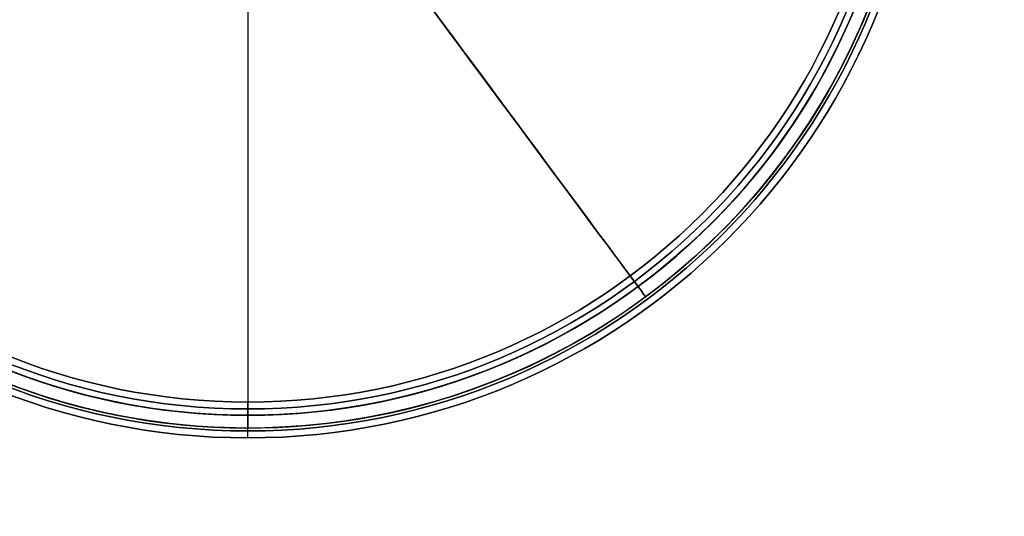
# Model space of a CAD drawing. Header units: millimetres. Extents: x -131 to 131, y -178 to 83.
# Tile 15 of 142: x -39 to 131, y -178 to -92. Entities that reach past the tile are written whole.
import ezdxf

# ---------------------------------------------------------------- set-up
doc = ezdxf.new("R2010")
doc.units = ezdxf.units.MM
for name, color, linetype, true_color in [('IGES level 21', 7, 'Continuous', 0xcad1ee), ('IGES level 34', 7, 'Continuous', 0xcad1ee), ('IGES level 4', 7, 'Continuous', 0xcad1ee)]:
    doc.layers.add(name, color=color, linetype=linetype, true_color=true_color)

# ---------------------------------------------------------------- blocks, each defined once
blk = doc.blocks.new('DOME S')
at = {"layer": 'IGES level 21', "extrusion": (-0.803402, -0.595438, 0)}
for radius in [115.5, 115.5, 113.3, 113.3]:
    blk.add_circle((5.52, 133.22, 5.08), radius, dxfattribs=at)
at = {"layer": 'IGES level 21', "extrusion": (0, 0, -1)}
for centre, radius, start, end in [((0.8, -7.46, -132.72), 113.3, 53.4562, 233.4562), ((0.8, -7.46, -134.22), 115.5, 90, 270), ((0.8, -7.46, -134.22), 115.5, 90, 270), ((0.8, -7.46, -134.22), 113.3, 90, 270), ((0.8, -7.46, -134.22), 113.3, 90, 270), ((0.8, -7.46, -132.72), 113.3, 233.4562, 53.4562), ((0.8, -7.46, -133.22), 115.5, 143.4562, 323.4562), ((0.8, -7.46, -133.22), 115.5, 143.4562, 323.4562), ((0.8, -7.46, -133.22), 113.3, 143.4562, 323.4562), ((0.8, -7.46, -133.22), 113.3, 143.4562, 323.4562), ((0.8, -7.46, -134.72), 115.5, 180, 360)]:
    blk.add_arc(centre, radius, start, end, dxfattribs=at)
at = {"layer": 'IGES level 21'}
for centre, radius, start, end in [((-0.8, -7.46, 133.22), 115.5, 36.5438, 216.5438), ((-0.8, -7.46, 133.22), 115.5, 36.5438, 216.5438), ((-0.8, -7.46, 134.22), 115.5, 90, 270), ((-0.8, -7.46, 134.22), 115.5, 90, 270), ((-0.8, -7.46, 132.72), 115.5, 306.5438, 126.5438), ((-0.8, -7.46, 133.22), 113.3, 36.5438, 216.5438), ((-0.8, -7.46, 133.22), 113.3, 36.5438, 216.5438), ((-0.8, -7.46, 134.22), 113.3, 90, 270), ((-0.8, -7.46, 134.22), 113.3, 90, 270), ((-0.8, -7.46, 132.72), 115.5, 126.5438, 306.5438), ((-0.8, -7.46, 134.72), 113.3, 180, 0)]:
    blk.add_arc(centre, radius, start, end, dxfattribs=at)
at = {"layer": 'IGES level 21', "extrusion": (-1, 0, 0)}
for radius in [115.5, 115.5, 113.3, 113.3]:
    blk.add_arc((7.46, 134.22, 0.8), radius, 180, 0, dxfattribs=at)
at = {"layer": 'IGES level 21', "extrusion": (1, 0, 0)}
for radius in [115.5, 115.5, 113.3, 113.3]:
    blk.add_arc((-7.46, 134.22, -0.8), radius, 0, 180, dxfattribs=at)
at = {"layer": 'IGES level 21', "extrusion": (0.595438, -0.803402, -1.05637e-17)}
blk.add_arc((-5.08, 133.22, 5.52), 115.5, 0, 180, dxfattribs=at)
blk.add_arc((-5.08, 133.22, 5.52), 115.5, 0, 180, dxfattribs=at)
at = {"layer": 'IGES level 21', "extrusion": (-0.595438, 0.803402, -1.05637e-17)}
blk.add_arc((5.08, 133.22, -5.52), 115.5, 180, 0, dxfattribs=at)
blk.add_arc((5.08, 133.22, -5.52), 115.5, 180, 0, dxfattribs=at)
at = {"layer": 'IGES level 21', "extrusion": (0.595438, -0.803402, -1.01288e-17)}
blk.add_arc((-5.08, 133.22, 5.52), 113.3, 0, 180, dxfattribs=at)
blk.add_arc((-5.08, 133.22, 5.52), 113.3, 0, 180, dxfattribs=at)
at = {"layer": 'IGES level 21', "extrusion": (-0.595438, 0.803402, -1.01288e-17)}
blk.add_arc((5.08, 133.22, -5.52), 113.3, 180, 0, dxfattribs=at)
blk.add_arc((5.08, 133.22, -5.52), 113.3, 180, 0, dxfattribs=at)
at = {"layer": 'IGES level 21'}
for points in [[(67.97, -100.25, 132.72), (66.66, -98.48, 132.72)], [(-0.8, -122.96, 134.72), (-0.8, -120.76, 134.72)]]:
    blk.add_open_spline(points, degree=1, dxfattribs=at)
at = {"layer": 'IGES level 34'}
for centre, radius, start, end in [((-0.8, -7.46, 128.72), 117.2, 90, 270), ((-0.8, -7.46, 138.72), 117.2, 90, 270), ((-0.8, -7.46, 134.72), 116, 90, 270), ((-0.8, -7.46, 128.72), 116, 90, 270), ((-0.8, -7.46, 128.72), 116, 90, 270), ((-0.8, -7.46, 134.72), 116, 90, 270), ((-0.8, -7.46, 134.72), 112.2, 90, 270), ((-0.8, -7.46, 128.72), 112.2, 90, 270), ((-0.8, -7.46, 132.72), 112.2, 90, 270), ((-0.8, -7.46, 138.72), 112.2, 90, 270), ((-0.8, -7.46, 128.72), 111, 90, 270), ((-0.8, -7.46, 128.72), 111, 90, 270), ((-0.8, -7.46, 134.72), 112.2, 270, 359.9), ((-0.8, -7.46, 128.72), 112.2, 270, 359.9), ((-0.8, -7.46, 132.72), 112.2, 270, 359.9), ((-0.8, -7.46, 128.72), 111, 270, 359.9), ((-0.8, -7.46, 128.72), 111, 270, 359.9), ((-0.8, -7.46, 138.72), 112.2, 270, 359.9), ((-0.8, -7.46, 128.72), 117.2, 270, 359.9), ((-0.8, -7.46, 138.72), 117.2, 270, 359.9), ((-0.8, -7.46, 128.72), 116, 270, 359.9), ((-0.8, -7.46, 128.72), 116, 270, 359.9), ((-0.8, -7.46, 134.72), 116, 270, 359.9), ((-0.8, -7.46, 134.72), 116, 270, 359.9)]:
    blk.add_arc(centre, radius, start, end, dxfattribs=at)
at = {"layer": 'IGES level 34', "extrusion": (0, 0, -1)}
for centre, radius, start, end in [((0.8, -7.46, -138.72), 117.2, 270, 90), ((0.8, -7.46, -133.72), 117.2, 270, 90), ((0.8, -7.46, -128.72), 117.2, 270, 90), ((0.8, -7.46, -138.72), 116, 270, 90), ((0.8, -7.46, -136.72), 116, 270, 90), ((0.8, -7.46, -132.72), 116, 270, 90), ((0.8, -7.46, -130.72), 116, 270, 90), ((0.8, -7.46, -138.72), 116, 270, 90), ((0.8, -7.46, -132.72), 116, 270, 90), ((0.8, -7.46, -138.72), 112.2, 270, 90), ((0.8, -7.46, -136.72), 112.2, 270, 90), ((0.8, -7.46, -132.72), 112.2, 270, 90), ((0.8, -7.46, -130.72), 112.2, 270, 90), ((0.8, -7.46, -128.72), 112.2, 270, 90), ((0.8, -7.46, -134.72), 112.2, 270, 90), ((0.8, -7.46, -138.72), 111, 270, 90), ((0.8, -7.46, -133.72), 111, 270, 90), ((0.8, -7.46, -138.72), 111, 270, 90), ((0.8, -7.46, -138.72), 112.2, 180.1, 270), ((0.8, -7.46, -136.72), 112.2, 180.1, 270), ((0.8, -7.46, -132.72), 112.2, 180.1, 270), ((0.8, -7.46, -130.72), 112.2, 180.1, 270), ((0.8, -7.46, -128.72), 112.2, 180.1, 270), ((0.8, -7.46, -138.72), 111, 180.1, 270), ((0.8, -7.46, -133.72), 111, 180.1, 270), ((0.8, -7.46, -138.72), 111, 180.1, 270), ((0.8, -7.46, -134.72), 112.2, 180.1, 270), ((0.8, -7.46, -138.72), 117.2, 180.1, 270), ((0.8, -7.46, -133.72), 117.2, 180.1, 270), ((0.8, -7.46, -138.72), 116, 180.1, 270), ((0.8, -7.46, -128.72), 117.2, 180.1, 270), ((0.8, -7.46, -132.72), 116, 180.1, 270), ((0.8, -7.46, -130.72), 116, 180.1, 270), ((0.8, -7.46, -132.72), 116, 180.1, 270), ((0.8, -7.46, -138.72), 116, 180.1, 270), ((0.8, -7.46, -136.72), 116, 180.1, 270)]:
    blk.add_arc(centre, radius, start, end, dxfattribs=at)
at = {"layer": 'IGES level 34'}
for points in [[(77.62, -86.01, 138.72), (77.62, -86.01, 128.72)], [(78.47, -86.86, 138.72), (78.47, -86.86, 134.72)], [(78.47, -86.86, 132.72), (78.47, -86.86, 128.72)], [(81.15, -89.55, 132.72), (81.15, -89.55, 128.72)], [(81.15, -89.55, 138.72), (81.15, -89.55, 134.72)], [(82, -90.4, 138.72), (82, -90.4, 128.72)], [(-0.8, -118.46, 128.72), (-0.8, -118.46, 138.72)], [(-0.8, -119.66, 128.72), (-0.8, -118.46, 128.72)], [(-0.8, -118.46, 138.72), (-0.8, -118.46, 128.72)], [(-0.8, -119.66, 138.72), (-0.8, -118.46, 138.72)], [(-0.8, -119.66, 138.72), (-0.8, -119.66, 134.72)], [(-0.8, -119.66, 134.72), (-0.8, -119.66, 138.72)], [(-0.8, -119.66, 132.72), (-0.8, -119.66, 128.72)], [(-0.8, -119.66, 128.72), (-0.8, -119.66, 132.72)], [(-0.8, -123.46, 132.72), (-0.8, -119.66, 132.72)], [(-0.8, -123.46, 134.72), (-0.8, -119.66, 134.72)], [(-0.8, -123.46, 134.72), (-0.8, -123.46, 138.72)], [(-0.8, -123.46, 128.72), (-0.8, -123.46, 132.72)], [(-0.8, -124.66, 138.72), (-0.8, -123.46, 138.72)], [(-0.8, -124.66, 128.72), (-0.8, -123.46, 128.72)], [(-0.8, -123.46, 132.72), (-0.8, -123.46, 128.72)], [(-0.8, -123.46, 138.72), (-0.8, -123.46, 134.72)], [(-0.8, -124.66, 138.72), (-0.8, -124.66, 128.72)], [(-0.8, -124.66, 128.72), (-0.8, -124.66, 138.72)]]:
    blk.add_open_spline(points, degree=1, dxfattribs=at)

msp = doc.modelspace()

# ---------------------------------------------------------------- block references
at = {"layer": 'IGES level 4'}
msp.add_blockref('DOME S', (0.9, -40.07, 1.21), dxfattribs=at)

doc.saveas('drawing.dxf')
